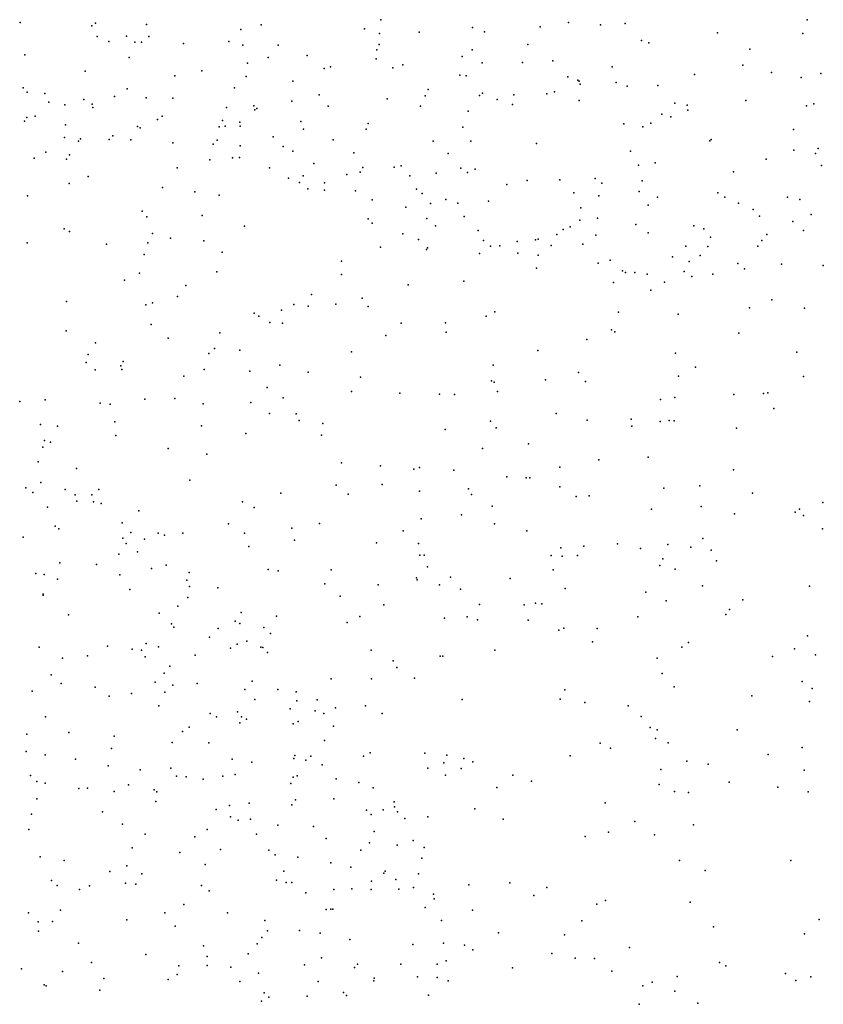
# Model space of a CAD drawing. Header units: metres. Extents: x -25 to 25, y -27.7 to 27.8.
# Tile 168 of 209: x 3.7 to 5.2, y -3.5 to -1.7. Entities that reach past the tile are written whole.
import ezdxf

# ---------------------------------------------------------------- set-up
doc = ezdxf.new("R2010")
doc.units = ezdxf.units.M

msp = doc.modelspace()

# ---------------------------------------------------------------- linework, layer by layer
for p in [(3.7443, -1.7275, -5.6798), (3.8767, -1.7286, -2.9448), (4.3784, -1.7225, 18.7857), (4.7075, -1.7273, 18.2618), (4.8076, -1.7293, 18.2763), (5.1273, -1.7229, 19.6745), (3.8704, -1.7332, 19.3067), (3.9662, -1.731, 19.3503), (4.1322, -1.7397, 18.1674), (4.1681, -1.7316, -17.815), (4.3495, -1.7383, 18.2082), (4.4455, -1.7447, 18.231), (4.5391, -1.7364, -5.2059), (4.5601, -1.7437, -2.8311), (4.6578, -1.7352, 19.7053), (4.7639, -1.7313, 19.7371), (4.9698, -1.7455, 15.8965), (3.8796, -1.7521, 17.2716), (3.9004, -1.7611, -17.4287), (3.9311, -1.7514, 14.5522), (3.9462, -1.7622, 18.087), (3.9576, -1.7618, -7.3278), (3.9705, -1.7519, -7.1227), (4.111, -1.7611, -6.3459), (4.376, -1.747, 19.5689), (4.8361, -1.7588, 19.1074), (4.8489, -1.7633, 19.6915), (5.1193, -1.747, 10.1518), (4.0317, -1.7646, 18.1723), (4.1357, -1.7674, -6.5118), (4.1975, -1.7675, 18.2437), (4.3708, -1.7756, -9.7701), (4.3752, -1.766, 18.3152), (4.5386, -1.7754, -9.5041), (4.6363, -1.7659, 18.9531), (5.0266, -1.7745, 19.6428), (3.7527, -1.7845, 17.3549), (3.9363, -1.789, 19.2622), (4.144, -1.7986, 17.0492), (4.1799, -1.7891, 19.4015), (4.2485, -1.7853, -2.9116), (4.3697, -1.7912, 18.647), (4.5207, -1.787, 18.3071), (4.5563, -1.798, 19.6028), (4.6268, -1.7975, 18.3282), (4.6805, -1.795, 19.6391), (3.859, -1.8132, 18.1179), (4.0637, -1.8126, -10.1304), (4.2788, -1.8082, 18.3512), (4.2898, -1.8052, 14.6782), (4.3989, -1.8069, 14.8654), (4.4166, -1.8018, -2.8692), (4.7847, -1.8054, 18.3605), (5.0142, -1.8023, 21.1373), (5.0641, -1.815, 9.1281), (4.0163, -1.8213, 18.3072), (4.1417, -1.8223, 19.3224), (4.2237, -1.8303, -9.9576), (4.5166, -1.8202, 15.2223), (4.5279, -1.8211, 18.8007), (4.7064, -1.8226, 15.4939), (4.7242, -1.8286, -7.703), (4.7265, -1.8304, -3.5951), (4.7918, -1.8326, -5.3517), (4.929, -1.8189, 18.385), (5.1164, -1.8243, 18.3713), (5.1512, -1.8172, -5.5458), (3.7497, -1.8421, 17.9695), (3.7569, -1.8499, -2.894), (3.9323, -1.844, 19.1418), (4.121, -1.842, 18.4443), (4.4611, -1.8452, 19.5206), (4.6834, -1.8493, 21.044), (4.7285, -1.8357, 16.5799), (4.811, -1.8391, 16.4326), (4.8647, -1.8382, 21.1128), (3.788, -1.8523, -5.7963), (3.7951, -1.8676, 14.7247), (3.8563, -1.8624, 19.056), (3.9105, -1.8572, 17.071), (3.9659, -1.8596, 18.3867), (4.0129, -1.8604, -6.0992), (4.2218, -1.8656, -2.8397), (4.2698, -1.8546, 18.4563), (4.3894, -1.8616, 18.4442), (4.4562, -1.8564, 18.4144), (4.5514, -1.8558, -7.5784), (4.5568, -1.8517, 16.8091), (4.5827, -1.8629, 19.5457), (4.612, -1.8543, -8.9721), (4.6698, -1.8528, -1.8802), (4.7263, -1.8647, 18.4167), (5.0192, -1.8643, 9.4137), (3.8231, -1.872, 20.4071), (3.8708, -1.871, 18.2991), (3.8719, -1.8766, -7.2945), (4.1068, -1.8767, -2.8926), (4.155, -1.8738, 18.5223), (4.1568, -1.8807, 14.578), (4.1603, -1.8783, -7.388), (4.2857, -1.8745, 19.3767), (4.4479, -1.8744, 15.0187), (4.5315, -1.8831, -9.2002), (4.6097, -1.8715, 18.4302), (4.8946, -1.869, 19.01), (4.9164, -1.8724, 19.5692), (4.9172, -1.8815, 16.1065), (5.126, -1.8738, 19.5093), (5.1389, -1.8704, 19.0137), (3.7524, -1.9005, 17.107), (3.7565, -1.8944, 18.1215), (3.7709, -1.8922, 19.051), (3.9855, -1.8976, 18.4998), (3.9941, -1.8917, 19.0645), (4.0997, -1.8995, 20.6295), (4.2375, -1.9011, 16.9359), (4.8716, -1.8882, 16.2689), (4.8873, -1.8934, -1.7011), (3.8241, -1.9073, 18.9394), (3.9507, -1.9104, -2.8746), (3.9552, -1.9126, 18.983), (4.0942, -1.9108, 19.1057), (4.1049, -1.9095, 18.6037), (4.1306, -1.9027, -6.6703), (4.1311, -1.9098, 8.333), (4.2422, -1.915, -5.1166), (4.3523, -1.9146, 8.4858), (4.3558, -1.9047, -3.2414), (4.5224, -1.9111, 19.4797), (4.8047, -1.9052, -18.0873), (4.8381, -1.9105, 15.6381), (4.8525, -1.9045, 18.466), (5.1029, -1.9154, -8.0165), (3.8223, -1.9292, -5.1739), (3.8471, -1.9359, 18.6386), (3.8503, -1.9317, 18.5525), (3.9011, -1.9327, 18.7834), (3.9073, -1.9264, 18.8729), (3.9389, -1.9336, 18.655), (4.0907, -1.9343, -17.5569), (4.1888, -1.9281, 19.2091), (4.2944, -1.9333, 19.3021), (4.4698, -1.9359, 18.5224), (4.5362, -1.9356, 18.6977), (4.9558, -1.9351, 19.4983), (4.9584, -1.9328, 18.4894), (4.0126, -1.9386, 18.7481), (4.0836, -1.941, 18.955), (4.131, -1.9443, -6.4937), (4.2067, -1.9455, 18.6494), (4.2236, -1.9533, -2.8265), (4.6517, -1.94, 18.5059), (4.8169, -1.9533, 19.4886), (5.1036, -1.9517, 19.4371), (5.1465, -1.9486, -19.4186), (3.769, -1.9657, 18.6084), (3.7898, -1.9552, 18.715), (3.8257, -1.9677, 16.9685), (3.831, -1.9601, 2.6698), (4.0776, -1.9684, -6.2554), (4.1177, -1.9651, 8.5757), (4.1296, -1.9647, 18.8694), (4.3305, -1.9563, 8.6925), (4.4966, -1.9576, 8.7579), (5.0551, -1.9677, 18.5192), (5.1415, -1.9575, 18.5062), (4.0202, -1.9826, 2.5796), (4.1828, -1.9829, 18.9973), (4.2606, -1.9753, 19.2035), (4.3466, -1.9824, 18.6659), (4.4013, -1.9816, 19.3038), (4.4138, -1.9795, 16.8177), (4.5189, -1.9832, -3.4168), (4.5441, -1.9848, -5.2239), (4.831, -1.9778, -8.4811), (4.8599, -1.9742, 9.031), (5.152, -1.9785, 9.2181), (3.8641, -1.9978, 14.7765), (4.2157, -2.0007, -2.6291), (4.2419, -1.9965, 18.7915), (4.3182, -1.9942, 14.7388), (4.3416, -1.9904, 20.876), (4.429, -1.9967, -2.7572), (4.4751, -1.9919, 18.5999), (4.5301, -1.9911, 18.4918), (4.635, -2.0047, 8.8272), (4.6928, -2.0039, 18.7631), (4.7547, -2.0017, 19.4356), (4.8371, -2.0057, 18.8448), (4.9974, -1.9899, 19.4265), (3.8304, -2.0103, -5.9109), (3.9943, -2.0174, -6.9725), (4.2351, -2.0083, -3.0059), (4.25, -2.0196, 16.8303), (4.2792, -2.0219, 18.9704), (4.2793, -2.009, 19.0866), (4.3334, -2.0231, 18.7911), (4.4408, -2.02, -9.5068), (4.5993, -2.0121, 19.3617), (4.7665, -2.0099, 18.2412), (3.7573, -2.0319, -7.1355), (4.0515, -2.0248, 16.8522), (4.0939, -2.0309, 8.1419), (4.3629, -2.039, 19.0914), (4.4507, -2.0276, 18.7131), (4.4922, -2.0385, 20.9791), (4.717, -2.0267, 18.5943), (4.7609, -2.032, -2.5998), (4.8322, -2.0244, 19.4011), (4.8642, -2.0342, 18.6), (4.9704, -2.0266, 21.1299), (4.9822, -2.0344, 18.5984), (5.0924, -2.0343, 18.5933), (5.1142, -2.0383, 19.3217), (4.4221, -2.0517, 18.8128), (4.4654, -2.0456, -17.8815), (4.5131, -2.0449, 15.1109), (4.5674, -2.0413, 18.6802), (4.7292, -2.0532, 16.4839), (4.8477, -2.0485, -7.668), (5.0062, -2.0449, -3.6534), (5.0323, -2.0559, 9.3003), (3.9589, -2.0588, 8.6356), (3.9672, -2.0689, 20.5711), (4.0641, -2.0665, -6.7934), (4.3557, -2.0722, -9.7925), (4.4588, -2.0717, -8.9994), (4.5244, -2.0684, 18.765), (4.7276, -2.0744, 18.6823), (4.7587, -2.071, 19.3294), (5.0436, -2.0677, -2.4473), (5.1338, -2.0649, 18.3299), (3.8221, -2.0901, 2.4109), (4.1385, -2.085, 20.7286), (4.3631, -2.0798, 8.2185), (4.474, -2.0844, 18.882), (4.6982, -2.0909, 21.0623), (4.7107, -2.0865, -5.3132), (4.8263, -2.0821, 18.6863), (4.9279, -2.0845, 18.6808), (4.9456, -2.0901, 19.3054), (5.1021, -2.077, -19.8361), (5.1205, -2.0928, 18.703), (3.8313, -2.0947, 8.4227), (3.9772, -2.098, -6.1499), (4.0084, -2.1064, -2.7276), (4.4166, -2.0985, -2.0932), (4.4441, -2.1085, 16.6905), (4.5491, -2.0929, 8.5537), (4.6501, -2.1094, 8.7027), (4.6544, -2.1083, 19.2387), (4.6875, -2.0996, 18.5887), (4.756, -2.1013, 15.5296), (4.8475, -2.0968, 16.2608), (4.9571, -2.1043, -1.6109), (5.0561, -2.0997, -5.5198), (3.7567, -2.1144, -7.2814), (3.896, -2.1171, -7.0934), (3.9688, -2.1143, -5.1796), (4.0669, -2.1111, -6.3744), (4.3776, -2.1222, -9.19), (4.4584, -2.1259, 8.351), (4.4599, -2.1232, 14.9336), (4.5585, -2.1103, 19.1244), (4.5707, -2.1202, -2.6333), (4.587, -2.1198, 16.5846), (4.6174, -2.1122, 15.2829), (4.6775, -2.119, 18.7735), (4.7329, -2.1169, -1.7599), (4.9138, -2.1204, 9.0317), (4.9526, -2.1209, 18.6969), (5.0403, -2.1205, 19.2302), (5.0474, -2.1105, -18.0937), (3.9621, -2.1348, -17.3807), (4.0991, -2.1308, 8.825), (4.5512, -2.1332, 19.0033), (4.6187, -2.1326, 18.8908), (4.6545, -2.1359, 19.1485), (4.8904, -2.1391, 15.7162), (4.9389, -2.137, 18.7655), (4.3092, -2.1465, 14.7098), (4.6516, -2.1592, 19.0377), (4.7598, -2.1501, 18.8111), (4.7811, -2.1448, 19.1988), (4.9196, -2.1472, 19.2212), (5.0053, -2.1507, 19.1283), (5.017, -2.1601, -19.2766), (5.0821, -2.152, 18.8366), (5.1554, -2.1544, 18.9108), (3.9539, -2.1677, 16.7529), (4.0902, -2.1653, 8.0176), (4.3091, -2.1702, -2.6497), (4.8025, -2.1635, -18.0043), (4.8079, -2.1666, 18.896), (4.8243, -2.1667, 19.1089), (4.846, -2.1696, 18.2556), (4.911, -2.1649, 19.1384), (4.9245, -2.1734, -8.3348), (4.9611, -2.1697, 18.8972), (3.9278, -2.1801, 8.7776), (4.0358, -2.1895, 20.6409), (4.4263, -2.1881, 20.963), (4.5237, -2.1818, -8.7686), (4.787, -2.1841, 19.0205), (4.8767, -2.1837, 19.0441), (4.021, -2.209, -6.6133), (4.2563, -2.2052, -17.5712), (4.3453, -2.2114, 16.5958), (4.8525, -2.1976, 8.8242), (3.8258, -2.2178, -6.0735), (3.965, -2.2236, -6.8162), (3.9772, -2.2196, -2.6122), (4.2255, -2.223, -7.3811), (4.2507, -2.2259, -2.324), (4.2989, -2.2223, -9.3731), (4.356, -2.2264, 8.0626), (5.0257, -2.2287, 18.4445), (5.0652, -2.2147, -19.0488), (5.1223, -2.2295, -18.6396), (4.1555, -2.2382, 16.6372), (4.164, -2.2434, 20.7634), (4.2034, -2.2328, 14.7985), (4.5633, -2.2432, -1.8899), (4.5782, -2.2359, 21.0232), (4.7957, -2.2362, -2.4462), (4.9002, -2.2395, 21.1126), (3.9747, -2.2579, 15.0469), (4.183, -2.2546, 7.9013), (4.2055, -2.2554, 8.8647), (4.4138, -2.2554, -2.5668), (4.4915, -2.2551, -3.4963), (3.8255, -2.2691, -7.0472), (4.0047, -2.2817, 2.5657), (4.095, -2.2723, -2.7888), (4.3867, -2.2774, -5.2395), (4.4929, -2.2712, 14.9907), (4.7835, -2.2672, 15.5378), (4.7894, -2.271, 16.2104), (5.0069, -2.2732, 8.9373), (3.877, -2.29, 7.9628), (4.0857, -2.3001, -5.2281), (4.7401, -2.2841, 8.9567), (3.8638, -2.3105, -7.1338), (4.0761, -2.3087, -14.8808), (4.1303, -2.3029, -3.1803), (4.3267, -2.306, 7.9303), (4.6537, -2.3038, 16.319), (4.8956, -2.308, 9.1011), (5.1089, -2.3065, -1.3567), (3.8607, -2.3246, -6.229), (3.9215, -2.3308, -6.4184), (3.9254, -2.3227, 2.7341), (4.2008, -2.3295, -2.5079), (4.5756, -2.3296, 8.8954), (4.9309, -2.3327, -2.3297), (3.8763, -2.3375, 15.1642), (3.923, -2.3371, -6.6045), (4.0321, -2.3486, 16.5624), (4.068, -2.337, 8.8803), (4.1478, -2.34, 15.0139), (4.2507, -2.3417, -9.7349), (4.3422, -2.3506, 16.4435), (4.7253, -2.3422, -1.7345), (4.9012, -2.3486, 15.9043), (5.1207, -2.349, -8.176), (4.1783, -2.3688, -10.0772), (4.5723, -2.3569, 8.3376), (4.5774, -2.3591, 15.158), (4.6673, -2.3554, 15.3), (4.7374, -2.3583, -2.367), (4.2063, -2.3868, 7.7892), (4.3268, -2.3759, 14.9088), (4.4112, -2.3785, 5.6101), (4.4809, -2.3804, 16.3333), (4.5075, -2.3808, -17.6149), (4.5831, -2.3754, 5.8222), (4.8945, -2.386, 8.7271), (4.9984, -2.381, -19.9447), (5.0502, -2.379, -18.4769), (5.0578, -2.3778, -7.5858), (3.7437, -2.3933, 24.2206), (3.7887, -2.3903, -6.9239), (3.885, -2.3961, -10.4878), (3.9029, -2.3981, 8.8772), (3.9638, -2.3889, -2.4246), (4.0165, -2.3882, 7.7625), (4.0658, -2.3974, 20.662), (4.1497, -2.3951, -2.4449), (4.8696, -2.3896, -8.3223), (4.1824, -2.4144, -3.3992), (4.2292, -2.4146, -9.2061), (4.686, -2.4144, 16.1538), (5.0686, -2.4057, 8.8835), (3.7805, -2.4335, 24.3596), (3.81, -2.4364, -6.7153), (3.9108, -2.4291, 20.5202), (4.063, -2.4359, -7.253), (4.2347, -2.4267, -17.4391), (4.2764, -2.4316, -2.3949), (4.5706, -2.4278, 8.1681), (4.7407, -2.426, 8.5079), (4.8181, -2.4242, 15.5843), (4.8189, -2.4367, -17.7986), (4.8687, -2.4281, -19.6163), (4.8849, -2.4263, -3.6586), (4.8933, -2.4273, -19.3341), (3.9123, -2.4531, 15.2668), (4.1408, -2.4493, -9.5899), (4.274, -2.4521, 15.0547), (4.4909, -2.4423, 7.9421), (4.5807, -2.4393, 21.0081), (5.0031, -2.4401, -2.2417), (3.7842, -2.4732, 24.0769), (3.7873, -2.4619, -6.4435), (3.7978, -2.4646, 24.4448), (4.6378, -2.4674, -3.6537), (4.0047, -2.476, -2.8099), (4.0726, -2.4857, 15.2177), (4.5569, -2.4756, -2.3076), (3.7764, -2.4993, 16.5473), (4.3091, -2.5008, -3.5529), (4.3778, -2.5063, 5.717), (4.7612, -2.4955, 15.9542), (4.8476, -2.4912, -5.4345), (3.8436, -2.5109, 24.3145), (4.4361, -2.5121, -5.3415), (4.4461, -2.5091, 20.9326), (4.5066, -2.5137, 15.0732), (4.6925, -2.5086, 8.3146), (4.9977, -2.5135, -18.8253), (3.781, -2.5356, 15.3513), (4.0423, -2.5311, 8.9108), (4.2999, -2.5399, -8.9755), (4.3805, -2.5388, -14.9227), (4.5995, -2.5255, 8.0234), (4.6333, -2.5273, 15.174), (4.6399, -2.5273, -17.5158), (4.9387, -2.5412, 8.6085), (3.7546, -2.5449, 23.8899), (3.7666, -2.5533, 20.3839), (3.8234, -2.5479, 24.0061), (3.8413, -2.5569, 24.5267), (3.8707, -2.5573, 24.387), (3.8829, -2.5476, 8.911), (4.2025, -2.5542, 20.7475), (4.321, -2.5557, 7.7379), (4.4459, -2.5507, 8.9064), (4.5319, -2.5467, -1.8692), (4.5374, -2.5565, 5.8356), (4.6925, -2.5432, 15.3221), (4.7441, -2.5587, 15.5028), (4.8753, -2.5455, -2.1934), (5.0308, -2.5542, -20.067), (3.8443, -2.5685, -5.4481), (3.8733, -2.5693, 24.0875), (3.8867, -2.5722, 24.1822), (4.1352, -2.5695, -2.3195), (4.5736, -2.5768, -15.2058), (4.7212, -2.5603, -2.2196), (5.1544, -2.5706, -2.1131), (3.7924, -2.5791, -6.8835), (3.9531, -2.5851, -9.7711), (4.1557, -2.5792, -5.3739), (4.5196, -2.5921, -8.6536), (4.8534, -2.5822, -1.4318), (4.9407, -2.5776, 9.1711), (4.9993, -2.5903, 21.0423), (5.1062, -2.5878, 9.2716), (5.1136, -2.5825, -5.4819), (5.1205, -2.5932, -7.5676), (3.9237, -2.6062, -10.4209), (4.1103, -2.6078, 16.2852), (4.2701, -2.6076, 15.1973), (4.4491, -2.5991, 16.1239), (4.5779, -2.6078, 15.9896), (3.806, -2.6121, 24.6934), (3.8124, -2.6166, 23.8097), (3.939, -2.6235, 24.1278), (3.9867, -2.6242, -2.3475), (3.9982, -2.6278, 20.555), (4.0301, -2.6244, -2.5679), (4.1385, -2.6243, -2.3465), (4.2219, -2.6156, 8.886), (4.4175, -2.6202, -2.2777), (4.6345, -2.6206, 8.9683), (5.1538, -2.6171, -17.1935), (3.7496, -2.6313, 24.7661), (3.9247, -2.6331, 23.9983), (3.9309, -2.6424, 16.3253), (3.9628, -2.6352, 24.2511), (4.2264, -2.6368, -7.2825), (4.3707, -2.6413, 5.8001), (4.444, -2.6427, 7.7868), (4.794, -2.6432, 9.0747), (4.8821, -2.6443, -19.2508), (4.9437, -2.634, -15.3409), (3.9176, -2.6611, 23.888), (3.9507, -2.6572, 24.4384), (4.1464, -2.6479, -3.5213), (4.4465, -2.6633, 15.1819), (4.4541, -2.6634, -7.3822), (4.6944, -2.6505, -8.3968), (4.7349, -2.6475, -7.5128), (4.8344, -2.6514, 8.3514), (4.9227, -2.6492, -17.5212), (4.9583, -2.6545, -1.1133), (3.814, -2.6764, -14.7397), (3.8786, -2.6798, 20.4532), (4.0008, -2.6807, 24.3207), (4.6773, -2.6637, 5.5858), (4.6964, -2.6651, -5.4352), (4.7235, -2.664, -1.5997), (4.8734, -2.6698, -17.311), (4.9679, -2.6731, -2.0916), (3.7723, -2.6955, 15.4174), (3.7868, -2.6968, 23.6095), (3.9195, -2.6978, 23.7905), (3.9752, -2.6868, 23.9556), (4.0415, -2.6934, 7.6035), (4.1804, -2.6882, 20.6715), (4.198, -2.6907, 7.6877), (4.291, -2.6888, 5.6257), (4.4602, -2.6837, 20.8596), (4.6809, -2.6889, -3.7132), (4.8685, -2.6814, -19.8208), (4.8949, -2.688, -18.2487), (3.81, -2.7055, -10.5739), (4.0372, -2.7073, 24.1569), (4.28, -2.7137, -2.0587), (4.3734, -2.7151, 8.8928), (4.4407, -2.703, -5.4491), (4.4422, -2.7063, 16.0011), (4.481, -2.7153, -15.0262), (4.5003, -2.7016, -17.3301), (4.6056, -2.7043, 5.8167), (3.7852, -2.7314, 24.7885), (3.9369, -2.7237, 24.5719), (4.0419, -2.7181, 24.0492), (4.0915, -2.7204, -5.5347), (4.5178, -2.7226, 5.5153), (4.7018, -2.7219, 8.0049), (4.8435, -2.7281, -19.5049), (4.9433, -2.7168, -18.8894), (5.1309, -2.7176, 8.6716), (3.7847, -2.7333, -2.4532), (4.0392, -2.7376, 24.3954), (4.3064, -2.7351, 16.081), (4.5514, -2.7498, 15.3245), (4.6501, -2.7474, 15.4508), (4.6611, -2.7489, 20.9375), (4.8791, -2.7436, -17.9951), (5.014, -2.7418, 21.0006), (3.9887, -2.7652, 23.7482), (4.0213, -2.753, 23.8481), (4.133, -2.7639, 8.8569), (4.3834, -2.7504, -3.667), (4.6297, -2.7504, 15.6474), (4.984, -2.7672, 8.4596), (4.9906, -2.7583, 9.1897), (3.8292, -2.768, 23.4919), (4.0101, -2.7835, -9.1704), (4.1225, -2.7793, 24.1841), (4.1306, -2.7833, 16.1411), (4.1951, -2.7701, -14.8295), (4.3191, -2.7815, -2.3429), (4.3413, -2.7707, 5.4964), (4.4897, -2.7738, 15.8656), (4.5297, -2.7712, -8.5135), (4.5477, -2.7767, -2.2293), (4.6369, -2.7775, -15.3109), (4.8293, -2.7717, 20.9694), (4.0145, -2.7896, 24.546), (4.0924, -2.7919, 23.8753), (4.1726, -2.7904, -8.9976), (4.1845, -2.801, 15.3813), (4.691, -2.7951, 8.9535), (4.6995, -2.7915, -17.1686), (4.7584, -2.7917, 5.6266), (3.9661, -2.8184, -15.1061), (4.077, -2.8072, 24.4903), (4.126, -2.8192, 24.3934), (4.1427, -2.8144, -2.4509), (4.7499, -2.8152, -1.4194), (4.9187, -2.8168, -5.4466), (5.1274, -2.8047, -3.7134), (3.7781, -2.8246, 24.8471), (3.8981, -2.8228, -3.2141), (3.9415, -2.8283, 23.4171), (3.9578, -2.8298, 24.6756), (3.9876, -2.8239, 23.53), (4.114, -2.8266, 23.7851), (4.1671, -2.8248, 24.0377), (4.1711, -2.8252, 24.2605), (4.1793, -2.8339, 24.137), (4.3613, -2.8299, 20.7159), (4.5781, -2.8299, -1.6735), (4.9069, -2.8246, -7.5222), (5.1048, -2.8276, -20.2607), (3.8191, -2.8443, -10.3702), (3.863, -2.84, 23.3058), (3.9641, -2.8418, 7.5252), (4.0521, -2.8387, 23.6195), (4.3998, -2.8487, -8.73), (4.4824, -2.8408, 15.4599), (4.4869, -2.8407, 7.8122), (4.8635, -2.8443, 9.0402), (5.0664, -2.8409, -7.8821), (5.1417, -2.838, -16.8052), (3.9977, -2.8705, -2.561), (4.0077, -2.8582, -17.185), (4.4062, -2.8603, -17.2185), (4.8722, -2.8711, 8.3496), (3.7988, -2.8735, 15.4587), (3.9818, -2.8862, -14.7469), (4.1519, -2.8842, 23.7041), (4.2909, -2.8805, 7.7108), (4.3615, -2.8805, 15.8856), (4.4375, -2.8794, 15.7443), (5.1183, -2.8853, -0.8519), (3.7655, -2.9023, 24.9021), (3.8166, -2.8885, -2.6086), (3.8764, -2.8949, 20.3917), (3.9987, -2.904, 23.3398), (4.013, -2.8912, -5.8485), (4.0556, -2.8887, 23.4717), (4.1391, -2.8992, 23.6107), (4.1969, -2.899, 16.0189), (4.2294, -2.9032, -7.0839), (4.7015, -2.8994, 5.5261), (4.8936, -2.8947, -20.0168), (5.1356, -2.8973, 8.668), (3.901, -2.911, 24.7899), (3.9404, -2.9064, 23.2444), (4.1565, -2.9165, -2.1076), (4.2305, -2.919, 24.3884), (4.2662, -2.9172, 24.1189), (4.5212, -2.9166, 5.4175), (4.6929, -2.9161, 8.1249), (4.7366, -2.9218, -5.4533), (5.0297, -2.91, 8.5342), (5.1309, -2.9202, 20.879), (3.9879, -2.9278, 24.7281), (4.1263, -2.9385, 5.4057), (4.2187, -2.9331, 24.4728), (4.2629, -2.9364, 5.2987), (4.2983, -2.9311, 5.7631), (4.3509, -2.9276, 15.5963), (4.8127, -2.9279, 20.8612), (3.789, -2.9471, 23.0948), (4.0785, -2.941, 8.7482), (4.0894, -2.947, 23.387), (4.1334, -2.9471, 5.6148), (4.142, -2.9512, 23.4846), (4.2329, -2.9554, 23.7272), (4.2778, -2.941, 23.9807), (4.3807, -2.9412, -1.799), (4.8354, -2.9464, -1.2217), (3.8298, -2.9746, 24.8815), (4.0295, -2.9727, 23.2417), (4.0414, -2.9655, -6.7484), (4.1303, -2.9578, 24.6098), (4.224, -2.9593, -2.5637), (4.2952, -2.9636, 24.3241), (4.8514, -2.9659, 8.8284), (4.8638, -2.9701, -2.1164), (5.004, -2.9698, 8.8741), (3.7561, -2.9777, -10.5727), (3.9095, -2.9811, 23.104), (4.2792, -2.9885, 23.8037), (4.8609, -2.9852, -18.3351), (3.7548, -3.0079, 24.9411), (3.9048, -3.0026, 24.8352), (4.0116, -2.9923, -2.5343), (4.0759, -2.9926, 24.6975), (4.7636, -2.9933, -19.5385), (4.7817, -3.0024, -19.822), (4.8829, -2.9926, 8.6662), (5.1183, -3.0009, -1.9674), (3.7885, -3.014, 7.4014), (3.8416, -3.0217, 23.0397), (4.1169, -3.0215, 23.2894), (4.1516, -3.0267, 15.5811), (4.2251, -3.0203, 8.6848), (4.2271, -3.0153, 24.5438), (4.2466, -3.0233, 15.7136), (4.2549, -3.0162, 23.666), (4.3474, -3.0162, 24.0877), (4.3591, -3.0102, 20.5906), (4.4554, -3.0107, 5.2836), (4.4943, -3.0144, 5.7721), (4.5238, -3.0202, 8.6944), (4.5399, -3.0259, 8.0375), (4.7109, -3.0157, 20.7522), (4.9155, -3.0248, 20.7944), (5.0587, -3.0135, 5.5044), (3.899, -3.0334, -3.0497), (3.9551, -3.0401, 15.5652), (4.0091, -3.037, 23.1354), (4.2748, -3.0315, -3.6001), (4.4608, -3.0372, -5.5676), (4.4887, -3.0282, -2.4729), (4.5193, -3.038, 20.647), (4.87, -3.0399, -18.7758), (4.953, -3.0304, -20.4787), (5.1215, -3.0408, 5.7012), (3.7624, -3.0502, 16.0779), (3.7741, -3.0609, -15.0473), (4.0193, -3.0514, 7.5419), (4.0361, -3.0523, 24.7669), (4.0658, -3.0565, 8.6467), (4.1007, -3.0515, 23.2096), (4.1225, -3.0486, -5.9728), (4.2239, -3.0531, 23.4798), (4.2311, -3.051, 7.6953), (4.2995, -3.0558, 23.7339), (4.4918, -3.0498, -17.0328), (4.6101, -3.0498, 8.5403), (4.643, -3.0601, 5.7328), (3.7883, -3.0639, 15.5724), (3.8476, -3.0729, 20.3255), (3.8626, -3.0727, 24.8869), (3.9097, -3.0785, 23.0144), (3.9348, -3.0666, -2.83), (3.9797, -3.0751, -9.0092), (4.2198, -3.0644, -17.0482), (4.3395, -3.0627, -8.5275), (4.3645, -3.0719, 8.6173), (4.5819, -3.0714, -8.0837), (4.867, -3.0658, -17.9207), (4.8941, -3.0785, -7.797), (4.99, -3.062, -7.5368), (5.0757, -3.0707, -3.7466), (3.7739, -3.091, 8.5909), (3.9826, -3.0957, -16.9569), (3.9847, -3.0789, 5.4787), (4.2283, -3.0929, 24.6062), (4.2956, -3.0911, 23.6493), (4.9186, -3.0798, 5.7426), (5.1287, -3.0791, 20.7388), (4.0887, -3.11, -6.3891), (4.1122, -3.1027, -3.4327), (4.1469, -3.0985, 15.8942), (4.2219, -3.1016, -2.6841), (4.353, -3.1112, 23.7934), (4.3824, -3.1107, 23.9122), (4.4015, -3.0966, 24.2239), (4.4021, -3.1051, 24.0259), (4.5432, -3.1088, 8.4129), (4.7723, -3.0984, -3.7195), (3.7643, -3.1181, 22.9326), (3.8893, -3.1141, -2.7524), (4.1138, -3.1229, 24.7432), (4.1275, -3.1289, -8.8044), (4.1494, -3.1269, 20.399), (4.3609, -3.1189, 24.4276), (4.4075, -3.114, -8.2906), (4.4204, -3.1255, 24.1416), (4.4608, -3.1226, 5.1691), (4.5931, -3.1267, -1.5381), (3.7596, -3.1452, -19.747), (3.9241, -3.1354, 5.2573), (4.073, -3.1451, 23.0866), (4.1973, -3.1375, 24.6797), (4.2597, -3.14, -5.8108), (4.8242, -3.1311, 5.3673), (4.9275, -3.1368, -17.706), (3.964, -3.1535, 24.8485), (4.0512, -3.1577, 24.8028), (4.1599, -3.1532, 23.1669), (4.2821, -3.161, 23.4112), (4.3666, -3.1488, -2.6597), (4.4349, -3.1645, 5.77), (4.7372, -3.1574, -7.4475), (4.7782, -3.1495, -19.1183), (4.859, -3.1543, -2.2468), (3.9415, -3.1773, 15.6832), (4.0962, -3.1804, -2.1116), (4.1811, -3.1813, -6.5981), (4.343, -3.1812, 20.4316), (4.3583, -3.1687, 24.5024), (4.4068, -3.1727, 23.8311), (4.4544, -3.1764, 24.2286), (3.7799, -3.193, 22.8873), (3.822, -3.1996, -19.5354), (4.0252, -3.1855, 23.016), (4.1924, -3.1894, 5.8201), (4.2324, -3.1939, 23.257), (4.4501, -3.1952, 24.0022), (4.9028, -3.1996, -1.1003), (5.0981, -3.1994, 5.2869), (3.9318, -3.2088, 15.8591), (4.0697, -3.2066, 8.4722), (4.2905, -3.2037, 7.8067), (4.3257, -3.2113, -1.7429), (4.9476, -3.2168, 20.6175), (3.902, -3.2186, 22.9137), (3.9584, -3.2227, 20.2814), (4.1949, -3.2338, 23.1624), (4.2075, -3.218, 24.7054), (4.3836, -3.2218, 8.1974), (4.3858, -3.218, 23.7102), (4.4047, -3.2328, 24.4473), (4.4442, -3.223, -16.8618), (3.7998, -3.2348, 5.4476), (3.8097, -3.2434, -9.1572), (3.8485, -3.2503, 5.6182), (3.8661, -3.2442, 8.4462), (3.9294, -3.2395, 7.5459), (3.9477, -3.2413, 24.8737), (4.063, -3.2435, 24.8146), (4.2121, -3.2383, -6.0096), (4.2216, -3.2379, 8.3985), (4.2956, -3.2507, 24.6155), (4.3273, -3.249, 23.4877), (4.361, -3.2504, 4.9339), (4.3615, -3.2357, 23.6157), (4.4096, -3.2501, -6.9504), (4.4354, -3.2472, 24.3593), (4.5327, -3.2422, -2.6048), (4.6049, -3.2386, 5.1262), (4.6695, -3.2467, -19.3907), (4.0763, -3.2526, -16.7832), (4.2462, -3.2561, -8.4216), (4.4709, -3.2584, 24.1085), (4.472, -3.2668, 24.2496), (4.6469, -3.2607, -19.7277), (4.0322, -3.277, -2.9855), (4.282, -3.2856, 7.9374), (4.2904, -3.2852, 23.3216), (4.2939, -3.2847, -2.7563), (4.4559, -3.2822, 23.914), (4.7576, -3.2761, 5.1484), (4.7729, -3.27, 20.5282), (4.9217, -3.2724, 5.1955), (3.7592, -3.2916, 24.9739), (3.8154, -3.2869, 22.8635), (3.9988, -3.2912, 5.8235), (4.1089, -3.2915, 23.039), (4.5392, -3.2865, -7.2564), (5.1479, -3.3029, -20.976), (3.776, -3.3073, -2.8509), (3.8016, -3.3067, -16.7123), (3.9319, -3.304, 22.9028), (4.0168, -3.3151, 22.9585), (4.1745, -3.3048, 24.7496), (4.4849, -3.3051, -3.5529), (4.7313, -3.3057, -18.9033), (4.9625, -3.3159, -20.8677), (3.7767, -3.3235, 20.1409), (4.1689, -3.3349, -3.2704), (4.1791, -3.3231, 23.1061), (4.2354, -3.3225, 8.1141), (4.2714, -3.327, 23.2401), (4.585, -3.3265, 4.9346), (4.7005, -3.3302, -20.379), (5.1225, -3.3281, 5.0297), (3.847, -3.3449, 5.7927), (4.0668, -3.3496, -2.3067), (4.1608, -3.3456, -1.961), (4.3234, -3.3385, -3.4145), (4.4341, -3.3468, 23.7265), (4.488, -3.3448, 24.1292), (4.5248, -3.3485, 20.3498), (4.8149, -3.3522, 4.9643), (3.9654, -3.3645, 24.8734), (4.073, -3.3684, -16.6038), (4.1448, -3.3634, 7.8204), (4.2737, -3.3706, -8.2402), (4.5395, -3.3565, -7.7552), (4.6785, -3.363, -19.1307), (4.7195, -3.3712, 5.7575), (4.7532, -3.3715, -18.2363), (3.7471, -3.39, 22.8154), (3.8696, -3.3784, -19.3175), (4.0231, -3.3844, 20.1659), (4.0732, -3.3839, 8.2071), (4.1146, -3.3866, 23.0045), (4.2441, -3.3828, 24.7084), (4.332, -3.3875, 23.3658), (4.3369, -3.3815, 4.8023), (4.4132, -3.3815, 23.5999), (4.477, -3.3813, -5.6918), (4.4929, -3.3756, 24.2167), (4.6096, -3.3882, -19.9583), (4.9728, -3.3784, 4.8842), (4.9841, -3.3843, -2.3193), (3.8189, -3.3945, 8.2912), (3.8914, -3.407, 24.9031), (4.0202, -3.3998, 4.7482), (4.1633, -3.3972, 24.7753), (4.3663, -3.4061, -16.6071), (4.4428, -3.4039, 24.447), (4.477, -3.4052, 23.891), (4.7839, -3.3937, -16.7701), (4.8984, -3.4032, 5.8072), (5.0891, -3.3979, -17.4887), (5.1337, -3.404, -2.2237), (3.7868, -3.418, 24.9587), (3.7901, -3.4197, 7.6285), (4.0048, -3.4085, 22.9219), (4.1305, -3.4119, 5.8272), (4.2681, -3.4123, 20.2032), (4.3656, -3.411, -8.0272), (4.4965, -3.4107, 24.0418), (4.8383, -3.4195, -2.4555), (4.8546, -3.4133, -1.2508), (5.1074, -3.4101, 20.4857), (3.8843, -3.4275, -2.8938), (4.1731, -3.4317, 4.7517), (4.1814, -3.4397, -3.0269), (4.2487, -3.4376, 23.1604), (4.3124, -3.4311, 24.6317), (4.3179, -3.4368, 5.7765), (4.4618, -3.4362, 24.3702), (4.8943, -3.4288, -3.647), (4.1687, -3.4466, -16.2739), (4.832, -3.4521, -17.9304), (4.9349, -3.45, 20.4435)]:
    msp.add_point(p)

doc.saveas('drawing.dxf')
